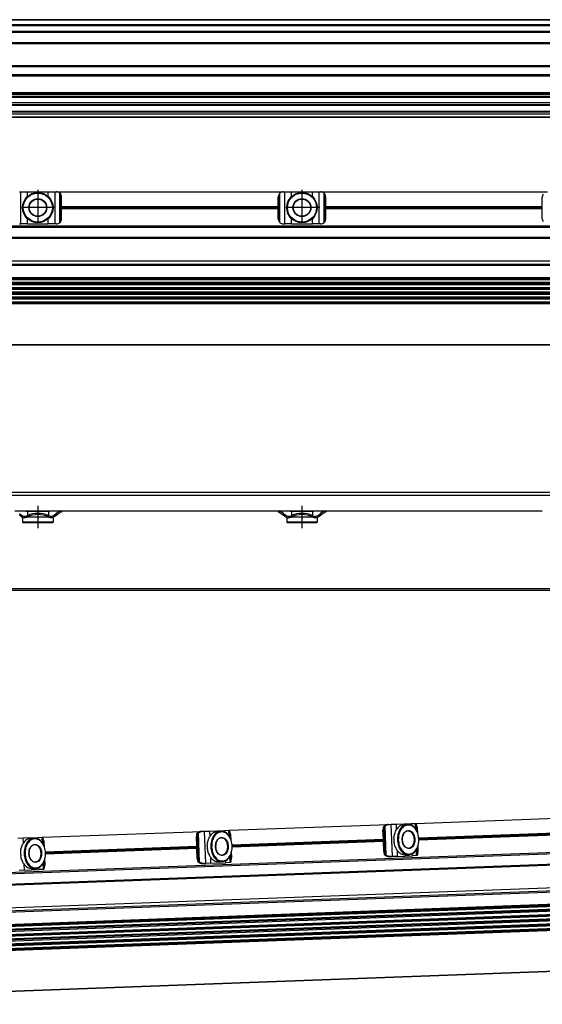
# Model space of a CAD drawing. Header units: millimetres. Extents: x -285 to 1770, y -280 to 203.
# Tile 22 of 29: x 674 to 872, y -252 to 120. Entities that reach past the tile are written whole.
import ezdxf

# ---------------------------------------------------------------- set-up
doc = ezdxf.new("R2010")
doc.units = ezdxf.units.MM
doc.linetypes.add('DOT_CENTER', pattern=[14, 12, -1, 0, -1])
doc.layers.add('1', color=7, linetype='Continuous')

# ---------------------------------------------------------------- blocks, each defined once
blk = doc.blocks.new('REGLA__10', base_point=(445.6, 83.41))
at = {"color": 7, "linetype": 'Continuous'}
for p, q in [((1694.3, 120.41), (543.3, 120.41)), ((554.6, 118.41), (1696.1, 118.41)), ((554.6, 115.91), (1696.1, 115.91)), ((554.6, 111.61), (1696.1, 111.61)), ((554.6, 102.91), (1696.1, 102.91)), ((1696.1, 98.99), (554.6, 98.99)), ((1696.1, 92.69), (554.6, 92.69)), ((554.6, 92.47), (1696.1, 92.47)), ((554.6, 92.43), (1696.1, 92.43)), ((1696.1, 92.09), (554.6, 92.09)), ((1696.1, 91.3), (554.6, 91.3)), ((1696.1, 90.91), (554.6, 90.91)), ((553.73, 85.83), (1690.3, 85.83)), ((1696.1, 88.91), (554.6, 88.91)), ((554.6, 88.13), (1690.3, 88.13)), ((1696.1, 84.71), (456.1, 84.71)), ((456.1, 83.71), (1696.1, 83.71)), ((1696.1, 83.41), (456.1, 83.41)), ((1696.1, 85.42), (543.32, 85.42))]:
    blk.add_line(p, q, dxfattribs=at)
at = {"color": 3, "linetype": 'Continuous'}
for p, q in [((1696.1, 120.21), (543.5, 120.21)), ((554.6, 118.61), (1696.1, 118.61)), ((554.6, 118.21), (1696.1, 118.21)), ((554.6, 116.09), (1696.1, 116.09)), ((554.6, 115.71), (1696.1, 115.71)), ((554.6, 111.81), (1696.1, 111.81)), ((554.6, 111.41), (1696.1, 111.41)), ((554.6, 103.11), (1696.1, 103.11)), ((554.6, 102.71), (1696.1, 102.71)), ((1696.1, 99.49), (554.6, 99.49)), ((554.6, 88.33), (1696.1, 88.33)), ((543.53, 85.63), (1696.1, 85.63))]:
    blk.add_line(p, q, dxfattribs=at)
blk = doc.blocks.new('Regla_G2_cm1140__12', base_point=(445.6, 83.41))
blk.add_blockref('REGLA__10', (445.6, 83.41))
blk = doc.blocks.new('E1', base_point=(626, 100.95))
blk.add_blockref('Regla_G2_cm1140__12', (445.6, 83.41))
blk = doc.blocks.new('REGLA__20', base_point=(445.6, -96.46))
at = {"color": 7, "linetype": 'Continuous'}
for p, q in [((1696.1, -58.46), (456.1, -58.46)), ((456.1, -59.46), (1696.1, -59.46)), ((671.93, -65.46), (689.27, -65.46)), ((673.6, -66.46), (674.4, -67.06)), ((676.1, -65.46), (676.1, -65.71)), ((676.63, -65.71), (676.1, -65.71)), ((684.58, -65.71), (676.63, -65.71)), ((676.63, -65.71), (676.63, -67.19)), ((685.1, -65.71), (684.58, -65.71)), ((684.58, -65.71), (684.58, -67.19)), ((685.1, -65.46), (685.1, -65.71)), ((686.8, -67.06), (687.6, -66.46)), ((688.67, -65.66), (687.6, -66.46)), ((687.6, -67.08), (688.97, -66.06)), ((689.13, -65.96), (688.97, -66.06)), ((689.6, -65.96), (689.13, -65.96)), ((689.27, -65.46), (689.6, -65.46)), ((689.6, -65.46), (689.6, -65.96)), ((689.6, -65.46), (771.6, -65.46)), ((771.6, -65.46), (771.6, -65.96)), ((771.6, -65.46), (771.93, -65.46)), ((771.93, -65.96), (771.6, -65.96)), ((771.93, -65.46), (789.27, -65.46)), ((772.23, -66.06), (773.6, -67.08)), ((773.6, -66.46), (772.53, -65.66)), ((773.6, -66.46), (774.4, -67.06)), ((776.1, -65.46), (776.1, -65.71)), ((776.63, -65.71), (776.1, -65.71)), ((784.58, -65.71), (776.63, -65.71)), ((776.63, -65.71), (776.63, -67.19)), ((785.1, -65.71), (784.58, -65.71)), ((784.58, -65.71), (784.58, -67.19)), ((785.1, -65.46), (785.1, -65.71)), ((786.8, -67.06), (787.6, -66.46)), ((788.67, -65.66), (787.6, -66.46)), ((787.6, -67.08), (788.97, -66.06)), ((789.13, -65.96), (788.97, -66.06)), ((789.6, -65.96), (789.13, -65.96)), ((789.27, -65.46), (789.6, -65.46)), ((789.6, -65.46), (789.6, -65.96)), ((789.6, -65.46), (871.6, -65.46)), ((674.1, -67.46), (673.6, -67.08)), ((674.9, -67.86), (674.85, -67.86)), ((674.85, -67.86), (674.85, -69.71)), ((686.35, -69.71), (674.85, -69.71)), ((675.1, -69.96), (674.85, -69.71)), ((686.1, -69.96), (675.1, -69.96)), ((676.63, -67.86), (676.3, -67.86)), ((676.63, -67.74), (676.63, -67.86)), ((684.58, -67.86), (676.63, -67.86)), ((684.58, -67.74), (684.58, -67.86)), ((684.9, -67.86), (684.58, -67.86)), ((686.1, -69.96), (686.35, -69.71)), ((686.35, -67.86), (686.3, -67.86)), ((686.35, -67.86), (686.35, -69.71)), ((687.1, -67.46), (687.6, -67.08)), ((774.1, -67.46), (773.6, -67.08)), ((774.85, -67.86), (774.85, -69.71)), ((774.9, -67.86), (774.85, -67.86)), ((786.35, -69.71), (774.85, -69.71)), ((775.1, -69.96), (774.85, -69.71)), ((786.1, -69.96), (775.1, -69.96)), ((776.63, -67.86), (776.3, -67.86)), ((776.63, -67.74), (776.63, -67.86)), ((784.58, -67.86), (776.63, -67.86)), ((784.58, -67.74), (784.58, -67.86)), ((784.9, -67.86), (784.58, -67.86)), ((786.1, -69.96), (786.35, -69.71)), ((786.35, -67.86), (786.3, -67.86)), ((786.35, -67.86), (786.35, -69.71)), ((787.1, -67.46), (787.6, -67.08)), ((543.3, -95.46), (1694.3, -95.46))]:
    blk.add_line(p, q, dxfattribs=at)
at = {"color": 3, "linetype": 'Continuous'}
for p, q in [((687.6, -66.46), (687.6, -67.08)), ((773.6, -66.46), (773.6, -67.08)), ((787.6, -66.46), (787.6, -67.08)), ((1694.3, -94.96), (457.9, -94.96))]:
    blk.add_line(p, q, dxfattribs=at)
at = {"color": 7, "linetype": 'Continuous'}
for centre, radius, start, end in [((680.6, -76.27), 9.91, 66.3625, 113.6375), ((680.6, -76.27), 9.41, 65.256, 114.744), ((689.27, -66.46), 1, 90, 126.8699), ((771.93, -66.46), 1, 53.1301, 90), ((771.93, -66.46), 0.5, 53.1301, 90), ((780.6, -76.27), 9.91, 66.3625, 113.6375), ((780.6, -76.27), 9.41, 65.256, 114.744), ((789.27, -66.46), 1, 90, 126.8699), ((675.6, -65.46), 2.5, 233.1301, 253.7398), ((675.6, -65.46), 2, 233.1301, 295.1169), ((675.6, -65.46), 2.5, 253.7398, 286.2602), ((675.6, -65.46), 2.5, 286.2602, 294.2048), ((680.6, -76.27), 9.91, 113.6375, 114.753), ((675.6, -65.46), 2.5, 294.2048, 295.0781), ((685.6, -65.46), 2.5, 244.9219, 245.7952), ((680.6, -76.27), 9.91, 65.247, 66.3625), ((685.6, -65.46), 2.5, 245.7952, 253.7398), ((685.6, -65.46), 2, 244.8831, 306.8699), ((685.6, -65.46), 2.5, 253.7398, 286.2602), ((685.6, -65.46), 2.5, 286.2602, 306.8699), ((775.6, -65.46), 2.5, 233.1301, 253.7398), ((775.6, -65.46), 2, 233.1301, 295.1169), ((775.6, -65.46), 2.5, 253.7398, 286.2602), ((775.6, -65.46), 2.5, 286.2602, 294.2048), ((780.6, -76.27), 9.91, 113.6375, 114.753), ((775.6, -65.46), 2.5, 294.2048, 295.0781), ((785.6, -65.46), 2.5, 244.9219, 245.7952), ((780.6, -76.27), 9.91, 65.247, 66.3625), ((785.6, -65.46), 2.5, 245.7952, 253.7398), ((785.6, -65.46), 2, 244.8831, 306.8699), ((785.6, -65.46), 2.5, 253.7398, 286.2602), ((785.6, -65.46), 2.5, 286.2602, 306.8699)]:
    blk.add_arc(centre, radius, start, end, dxfattribs=at)
at = {"layer": '1', "color": 2, "linetype": 'DOT_CENTER'}
for p, q in [((680.6, -63.46), (680.6, -71.96)), ((780.6, -63.46), (780.6, -71.96))]:
    blk.add_line(p, q, dxfattribs=at)
blk = doc.blocks.new('Regla_G2_cm1140__21', base_point=(445.6, -96.46))
blk.add_blockref('REGLA__20', (445.6, -96.46))
blk = doc.blocks.new('B1', base_point=(626, -76))
blk.add_blockref('Regla_G2_cm1140__21', (445.6, -96.46))
blk = doc.blocks.new('REGLA__23', base_point=(506.37, -257.01))
at = {"color": 7, "linetype": 'Continuous'}
for p, q in [((1394.43, -175.53), (541.26, -207.14)), ((541.42, -211.54), (1414.38, -179.19)), ((541.69, -211.71), (1409.12, -179.56)), ((823.65, -183.67), (883.98, -181.43)), ((752.99, -186.29), (813.32, -184.05)), ((811.41, -189.69), (811.27, -186.13)), ((811.93, -194.31), (811.63, -186.12)), ((813.32, -184.05), (813.76, -184.04)), ((813.76, -184.04), (814.38, -184.01)), ((814.38, -184.01), (816.38, -183.94)), ((816.38, -183.94), (821.94, -183.73)), ((819.26, -184.08), (820.57, -184.03)), ((821.94, -183.73), (823.57, -183.67)), ((823.57, -183.67), (823.65, -183.67)), ((823.96, -184.36), (823.92, -184.2)), ((824, -186.37), (823.92, -184.2)), ((823.96, -184.36), (824.04, -186.45)), ((824.41, -187.3), (824.35, -185.64)), ((537.38, -220.43), (1413.58, -187.96)), ((673.06, -189.25), (675.05, -189.18)), ((675.05, -189.18), (680.62, -188.97)), ((677.94, -189.32), (679.25, -189.27)), ((680.62, -188.97), (682.24, -188.91)), ((682.24, -188.91), (682.33, -188.91)), ((682.33, -188.91), (742.66, -186.67)), ((682.67, -191.61), (682.59, -189.44)), ((682.64, -189.6), (682.59, -189.44)), ((682.64, -189.6), (682.72, -191.69)), ((740.74, -192.3), (740.61, -188.75)), ((741.27, -196.93), (740.97, -188.73)), ((742.66, -186.67), (743.1, -186.65)), ((743.1, -186.65), (743.72, -186.63)), ((743.72, -186.63), (745.71, -186.56)), ((745.71, -186.56), (751.28, -186.35)), ((748.6, -186.7), (749.91, -186.65)), ((751.28, -186.35), (752.9, -186.29)), ((752.9, -186.29), (752.99, -186.29)), ((753.33, -188.99), (753.25, -186.82)), ((753.3, -186.98), (753.25, -186.82)), ((753.3, -186.98), (753.38, -189.07)), ((753.75, -189.92), (753.68, -188.26)), ((754.16, -191.81), (811.41, -189.69)), ((811.44, -190.57), (811.41, -189.69)), ((824.82, -189.19), (882.07, -187.07)), ((882.1, -187.95), (824.85, -190.07)), ((683.08, -192.54), (683.02, -190.88)), ((683.5, -194.43), (740.74, -192.3)), ((740.78, -193.19), (683.53, -195.31)), ((740.78, -193.19), (740.74, -192.3)), ((740.92, -196.94), (740.78, -193.19)), ((811.44, -190.57), (754.19, -192.69)), ((811.58, -194.32), (811.44, -190.57)), ((824.33, -195.31), (824.24, -192.94)), ((824.28, -192.86), (824.36, -195.14)), ((824.65, -193.84), (824.58, -191.99)), ((1414.94, -194.33), (541.98, -226.68)), ((542.01, -227.37), (1414.97, -195.02)), ((1415.01, -196.17), (542.05, -228.52)), ((542.07, -229.2), (1415.04, -196.85)), ((683.33, -199.08), (683.26, -197.22)), ((753.67, -197.93), (753.58, -195.56)), ((753.62, -195.47), (753.7, -197.76)), ((753.99, -196.46), (753.92, -194.6)), ((813.77, -196.24), (814.21, -196.23)), ((814.21, -196.23), (814.83, -196.2)), ((816.83, -196.13), (814.83, -196.2)), ((816.83, -196.13), (822.4, -195.92)), ((819.69, -195.57), (821, -195.53)), ((824.02, -195.86), (822.4, -195.92)), ((824.11, -195.86), (824.02, -195.86)), ((824.33, -195.31), (824.36, -195.14)), ((542.12, -230.35), (1415.08, -198)), ((542.14, -231.03), (1415.1, -198.68)), ((1415.15, -199.83), (542.18, -232.18)), ((542.21, -232.86), (1415.17, -200.51)), ((678.37, -200.81), (679.67, -200.76)), ((682.69, -201.1), (681.07, -201.16)), ((682.78, -201.1), (682.69, -201.1)), ((683, -200.55), (682.92, -198.18)), ((682.95, -198.09), (683.04, -200.38)), ((683, -200.55), (683.04, -200.38)), ((743.11, -198.86), (743.55, -198.85)), ((743.55, -198.85), (744.17, -198.82)), ((746.16, -198.75), (744.17, -198.82)), ((746.16, -198.75), (751.73, -198.54)), ((749.03, -198.19), (750.34, -198.14)), ((753.36, -198.48), (751.73, -198.54)), ((753.44, -198.48), (753.36, -198.48)), ((753.67, -197.93), (753.7, -197.76)), ((1415.21, -201.66), (542.25, -234.01)), ((542.28, -234.69), (1415.24, -202.34)), ((1415.28, -203.49), (542.32, -235.84)), ((1415.31, -204.18), (542.35, -236.53)), ((675.5, -201.37), (673.51, -201.44)), ((675.5, -201.37), (681.07, -201.16)), ((1415.88, -219.76), (542.92, -252.11))]:
    blk.add_line(p, q, dxfattribs=at)
at = {"color": 3, "linetype": 'Continuous'}
for p, q in [((1414.24, -175.29), (541.28, -207.64)), ((541.41, -211.34), (1414.37, -178.99)), ((541.88, -211.6), (1408.97, -179.46)), ((811.27, -186.13), (811.63, -186.12)), ((812.21, -195.41), (811.82, -185)), ((812.5, -195.75), (812.09, -184.64)), ((814.83, -196.2), (814.38, -184.01)), ((816.45, -185.88), (816.38, -183.94)), ((821.97, -184.32), (821.94, -183.73)), ((823.64, -185.8), (823.57, -183.67)), ((539.6, -221.57), (1415.8, -189.1)), ((541.58, -221.96), (1414.77, -189.61)), ((675.12, -191.12), (675.05, -189.18)), ((680.64, -189.56), (680.62, -188.97)), ((682.32, -191.04), (682.24, -188.91)), ((740.61, -188.75), (740.97, -188.73)), ((741.55, -198.03), (741.16, -187.62)), ((741.84, -198.37), (741.43, -187.26)), ((744.17, -198.82), (743.72, -186.63)), ((745.79, -188.5), (745.71, -186.56)), ((751.3, -186.94), (751.28, -186.35)), ((752.98, -188.42), (752.9, -186.29)), ((824.85, -189.56), (882.08, -187.44)), ((824.85, -189.7), (882.09, -187.58)), ((683.52, -194.8), (740.76, -192.67)), ((683.53, -194.94), (740.76, -192.82)), ((754.18, -192.18), (811.42, -190.06)), ((754.19, -192.32), (811.42, -190.2)), ((824.02, -195.86), (823.93, -193.54)), ((1414.95, -194.6), (541.99, -226.95)), ((1414.96, -194.75), (542, -227.1)), ((1415.02, -196.44), (542.06, -228.79)), ((1415.02, -196.58), (542.06, -228.93)), ((740.92, -196.94), (741.27, -196.93)), ((746.16, -198.75), (746.09, -196.61)), ((753.36, -198.48), (753.27, -196.16)), ((811.58, -194.32), (811.93, -194.31)), ((816.83, -196.13), (816.75, -193.99)), ((822.4, -195.92), (822.37, -195.13)), ((1415.09, -198.27), (542.13, -230.62)), ((1415.09, -198.41), (542.13, -230.76)), ((1415.16, -200.1), (542.2, -232.45)), ((1415.16, -200.24), (542.2, -232.59)), ((675.5, -201.37), (675.42, -199.22)), ((681.07, -201.16), (681.04, -200.37)), ((682.69, -201.1), (682.61, -198.78)), ((751.73, -198.54), (751.7, -197.75)), ((1415.22, -201.93), (542.26, -234.28)), ((1415.23, -202.07), (542.27, -234.42)), ((1415.29, -203.76), (542.33, -236.11)), ((1415.3, -203.9), (542.34, -236.25)), ((1415.88, -219.56), (542.92, -251.91))]:
    blk.add_line(p, q, dxfattribs=at)
at = {"color": 7, "linetype": 'Continuous'}
for centre in [(823.51, -189.68), (752.84, -192.3), (682.18, -194.92)]:
    blk.add_arc(centre, 8.1, 176.76, 187.4846, dxfattribs=at)
for points, knots in [([(811.47, -185.02), (811.41, -185.19), (811.28, -185.55), (811.28, -185.93), (811.27, -186.13)], [0, 0, 0, 0, 0.556583, 1.137064, 1.137064, 1.137064, 1.137064]), ([(811.47, -185.02), (811.5, -184.95), (811.56, -184.83), (811.68, -184.67), (811.83, -184.52), (811.95, -184.45), (812.01, -184.41)], [0, 0, 0, 0, 0.2023408, 0.4055734, 0.6111536, 0.8295963, 0.8295963, 0.8295963, 0.8295963]), ([(811.82, -185), (811.76, -185.18), (811.63, -185.54), (811.63, -185.92), (811.63, -186.12)], [0, 0, 0, 0, 0.556583, 1.137064, 1.137064, 1.137064, 1.137064]), ([(811.82, -185), (811.84, -184.97), (811.87, -184.9), (811.93, -184.81), (812, -184.72), (812.06, -184.67), (812.09, -184.64)], [0, 0, 0, 0, 0.1080226, 0.2240645, 0.3298644, 0.4579017, 0.4579017, 0.4579017, 0.4579017]), ([(813.32, -184.05), (813.09, -184.07), (812.63, -184.12), (812.22, -184.31), (812.01, -184.41)], [0, 0, 0, 0, 0.691442, 1.364768, 1.364768, 1.364768, 1.364768]), ([(812.09, -184.64), (812.34, -184.47), (812.85, -184.14), (813.45, -184.07), (813.76, -184.04)], [0, 0, 0, 0, 0.878357, 1.798194, 1.798194, 1.798194, 1.798194]), ([(815.42, -189.22), (815.46, -188.94), (815.53, -188.38), (815.75, -187.57), (816.01, -186.82), (816.21, -186.35), (816.3, -186.13)], [0, 0, 0, 0, 0.859657, 1.688445, 2.516812, 3.22962, 3.22962, 3.22962, 3.22962]), ([(819.26, -184.08), (818.68, -184.21), (817.42, -184.5), (816.69, -185.56), (816.3, -186.13)], [0, 0, 0, 0, 1.741697, 3.722677, 3.722677, 3.722677, 3.722677]), ([(820.57, -184.03), (820.03, -184.15), (818.89, -184.4), (817.62, -185.85), (816.81, -187.74), (816.75, -189.18), (816.72, -189.93)], [0, 0, 0, 0, 1.616329, 3.431134, 5.494301, 7.716385, 7.716385, 7.716385, 7.716385]), ([(824.85, -189.63), (824.77, -188.92), (824.61, -187.55), (823.7, -185.78), (822.39, -184.55), (820.75, -184.12), (819.15, -184.67), (817.93, -186), (817.16, -187.83), (817.1, -189.2), (817.08, -189.92)], [0, 0, 0, 0, 2.125471, 4.098936, 5.834836, 7.38089, 8.926944, 10.662844, 12.636309, 14.76178, 14.76178, 14.76178, 14.76178]), ([(824.85, -189.63), (824.76, -188.89), (824.6, -187.46), (823.65, -185.63), (822.28, -184.27), (821.12, -184.11), (820.57, -184.03)], [0, 0, 0, 0, 2.222084, 4.285251, 6.100056, 7.716385, 7.716385, 7.716385, 7.716385]), ([(823.65, -183.67), (823.7, -183.71), (823.86, -183.85), (823.89, -184.06), (823.92, -184.2)], [0, 0, 0, 0, 0.1908491, 0.6061063, 0.6061063, 0.6061063, 0.6061063]), ([(824.35, -185.64), (824.32, -185.41), (824.28, -184.96), (824.07, -184.56), (823.96, -184.36)], [0, 0, 0, 0, 0.694624, 1.348749, 1.348749, 1.348749, 1.348749]), ([(677.94, -189.32), (677.35, -189.45), (676.1, -189.73), (675.36, -190.8), (674.97, -191.36)], [0, 0, 0, 0, 1.741697, 3.722677, 3.722677, 3.722677, 3.722677]), ([(679.25, -189.27), (678.71, -189.39), (677.56, -189.63), (676.3, -191.09), (675.49, -192.98), (675.43, -194.42), (675.4, -195.17)], [0, 0, 0, 0, 1.616329, 3.431134, 5.494301, 7.716385, 7.716385, 7.716385, 7.716385]), ([(683.52, -194.87), (683.44, -194.16), (683.28, -192.79), (682.38, -191.02), (681.07, -189.79), (679.43, -189.36), (677.83, -189.91), (676.61, -191.24), (675.84, -193.07), (675.78, -194.44), (675.75, -195.15)], [0, 0, 0, 0, 2.125471, 4.098936, 5.834836, 7.38089, 8.926944, 10.662844, 12.636309, 14.76178, 14.76178, 14.76178, 14.76178]), ([(683.52, -194.87), (683.44, -194.12), (683.27, -192.69), (682.32, -190.86), (680.95, -189.51), (679.79, -189.35), (679.25, -189.27)], [0, 0, 0, 0, 2.222084, 4.285251, 6.100056, 7.716385, 7.716385, 7.716385, 7.716385]), ([(682.33, -188.91), (682.38, -188.95), (682.53, -189.08), (682.57, -189.29), (682.59, -189.44)], [0, 0, 0, 0, 0.1908491, 0.6061063, 0.6061063, 0.6061063, 0.6061063]), ([(683.02, -190.88), (683, -190.65), (682.96, -190.2), (682.74, -189.8), (682.64, -189.6)], [0, 0, 0, 0, 0.694624, 1.348749, 1.348749, 1.348749, 1.348749]), ([(740.81, -187.63), (740.74, -187.81), (740.62, -188.17), (740.61, -188.55), (740.61, -188.75)], [0, 0, 0, 0, 0.556583, 1.137064, 1.137064, 1.137064, 1.137064]), ([(740.81, -187.63), (740.84, -187.57), (740.89, -187.45), (741.02, -187.29), (741.17, -187.14), (741.29, -187.07), (741.35, -187.03)], [0, 0, 0, 0, 0.2023408, 0.4055734, 0.6111536, 0.8295963, 0.8295963, 0.8295963, 0.8295963]), ([(741.16, -187.62), (741.1, -187.8), (740.97, -188.16), (740.97, -188.54), (740.97, -188.73)], [0, 0, 0, 0, 0.556583, 1.137064, 1.137064, 1.137064, 1.137064]), ([(741.16, -187.62), (741.17, -187.59), (741.21, -187.52), (741.27, -187.43), (741.34, -187.34), (741.4, -187.28), (741.43, -187.26)], [0, 0, 0, 0, 0.1080226, 0.2240645, 0.3298644, 0.4579017, 0.4579017, 0.4579017, 0.4579017]), ([(742.66, -186.67), (742.43, -186.69), (741.97, -186.73), (741.55, -186.93), (741.35, -187.03)], [0, 0, 0, 0, 0.691442, 1.364768, 1.364768, 1.364768, 1.364768]), ([(741.43, -187.26), (741.68, -187.09), (742.18, -186.76), (742.79, -186.69), (743.1, -186.65)], [0, 0, 0, 0, 0.878357, 1.798194, 1.798194, 1.798194, 1.798194]), ([(744.76, -191.84), (744.79, -191.55), (744.86, -191), (745.09, -190.18), (745.35, -189.44), (745.55, -188.96), (745.64, -188.74)], [0, 0, 0, 0, 0.859657, 1.688445, 2.516812, 3.22962, 3.22962, 3.22962, 3.22962]), ([(748.6, -186.7), (748.02, -186.83), (746.76, -187.11), (746.03, -188.18), (745.64, -188.74)], [0, 0, 0, 0, 1.741697, 3.722677, 3.722677, 3.722677, 3.722677]), ([(749.91, -186.65), (749.37, -186.77), (748.23, -187.01), (746.96, -188.47), (746.15, -190.36), (746.09, -191.8), (746.06, -192.55)], [0, 0, 0, 0, 1.616329, 3.431134, 5.494301, 7.716385, 7.716385, 7.716385, 7.716385]), ([(754.19, -192.25), (754.1, -191.54), (753.95, -190.17), (753.04, -188.4), (751.73, -187.17), (750.09, -186.74), (748.49, -187.29), (747.27, -188.62), (746.5, -190.45), (746.44, -191.82), (746.41, -192.54)], [0, 0, 0, 0, 2.125471, 4.098936, 5.834836, 7.38089, 8.926944, 10.662844, 12.636309, 14.76178, 14.76178, 14.76178, 14.76178]), ([(747.9, -192.48), (747.98, -193.06), (748.13, -194.14), (749.05, -195.44), (750.43, -195.97), (751.78, -195.34), (752.57, -193.98), (752.81, -192.3), (752.45, -190.64), (751.56, -189.34), (750.17, -188.81), (748.82, -189.45), (748.01, -190.81), (747.93, -191.9), (747.9, -192.48)], [0, 0, 0, 0, 1.730223, 3.254404, 4.539877, 5.825349, 7.349531, 9.079753, 10.809976, 12.334157, 13.61963, 14.905103, 16.429284, 18.159507, 18.159507, 18.159507, 18.159507]), ([(750.07, -189.15), (749.77, -189.21), (749.12, -189.35), (748.4, -190.17), (747.95, -191.24), (747.91, -192.06), (747.9, -192.48)], [0, 0, 0, 0, 0.913577, 1.939336, 3.105475, 4.361435, 4.361435, 4.361435, 4.361435]), ([(754.19, -192.25), (754.1, -191.51), (753.94, -190.07), (752.99, -188.24), (751.61, -186.89), (750.46, -186.73), (749.91, -186.65)], [0, 0, 0, 0, 2.222084, 4.285251, 6.100056, 7.716385, 7.716385, 7.716385, 7.716385]), ([(750.31, -195.64), (750.72, -195.53), (751.61, -195.27), (752.36, -193.9), (752.59, -192.31), (752.25, -190.74), (751.39, -189.43), (750.49, -189.24), (750.07, -189.15)], [0, 0, 0, 0, 1.228779, 2.685686, 4.339589, 5.993492, 7.450399, 8.679178, 8.679178, 8.679178, 8.679178]), ([(752.99, -186.29), (753.04, -186.33), (753.2, -186.47), (753.23, -186.67), (753.25, -186.82)], [0, 0, 0, 0, 0.1908491, 0.6061063, 0.6061063, 0.6061063, 0.6061063]), ([(753.68, -188.26), (753.66, -188.03), (753.62, -187.58), (753.4, -187.18), (753.3, -186.98)], [0, 0, 0, 0, 0.694624, 1.348749, 1.348749, 1.348749, 1.348749]), ([(816.72, -189.93), (816.81, -190.67), (816.97, -192.1), (817.92, -193.93), (819.29, -195.29), (820.45, -195.45), (821, -195.53)], [0, 0, 0, 0, 2.222084, 4.285251, 6.100056, 7.716385, 7.716385, 7.716385, 7.716385]), ([(817.08, -189.92), (817.16, -190.63), (817.31, -191.99), (818.22, -193.76), (819.53, -194.99), (821.17, -195.43), (822.77, -194.87), (823.99, -193.55), (824.76, -191.72), (824.82, -190.34), (824.85, -189.63)], [0, 0, 0, 0, 2.125471, 4.098936, 5.834836, 7.38089, 8.926944, 10.662844, 12.636309, 14.76178, 14.76178, 14.76178, 14.76178]), ([(818.56, -189.86), (818.64, -190.44), (818.79, -191.52), (819.71, -192.82), (821.09, -193.35), (822.44, -192.72), (823.23, -191.36), (823.47, -189.68), (823.11, -188.02), (822.22, -186.73), (820.83, -186.19), (819.49, -186.83), (818.67, -188.19), (818.6, -189.28), (818.56, -189.86)], [0, 0, 0, 0, 1.730223, 3.254404, 4.539877, 5.825349, 7.349531, 9.079753, 10.809976, 12.334157, 13.61963, 14.905103, 16.429284, 18.159507, 18.159507, 18.159507, 18.159507]), ([(820.74, -186.53), (820.43, -186.59), (819.78, -186.73), (819.07, -187.56), (818.61, -188.63), (818.58, -189.44), (818.56, -189.86)], [0, 0, 0, 0, 0.913577, 1.939336, 3.105475, 4.361435, 4.361435, 4.361435, 4.361435]), ([(818.56, -189.86), (818.61, -190.28), (818.7, -191.09), (819.24, -192.12), (820.01, -192.89), (820.67, -192.98), (820.98, -193.02)], [0, 0, 0, 0, 1.25596, 2.422099, 3.447858, 4.361435, 4.361435, 4.361435, 4.361435]), ([(820.98, -193.02), (821.38, -192.91), (822.27, -192.65), (823.02, -191.28), (823.25, -189.69), (822.91, -188.12), (822.06, -186.81), (821.15, -186.62), (820.74, -186.53)], [0, 0, 0, 0, 1.228779, 2.685686, 4.339589, 5.993492, 7.450399, 8.679178, 8.679178, 8.679178, 8.679178]), ([(821, -195.53), (821.54, -195.41), (822.68, -195.16), (823.95, -193.71), (824.76, -191.82), (824.82, -190.38), (824.85, -189.63)], [0, 0, 0, 0, 1.616329, 3.431134, 5.494301, 7.716385, 7.716385, 7.716385, 7.716385]), ([(674.1, -194.46), (674.13, -194.17), (674.2, -193.61), (674.42, -192.8), (674.69, -192.06), (674.88, -191.58), (674.97, -191.36)], [0, 0, 0, 0, 0.859657, 1.688445, 2.516812, 3.22962, 3.22962, 3.22962, 3.22962]), ([(677.23, -195.1), (677.32, -195.68), (677.47, -196.76), (678.38, -198.06), (679.77, -198.59), (681.12, -197.96), (681.91, -196.6), (682.14, -194.92), (681.78, -193.26), (680.9, -191.96), (679.5, -191.43), (678.16, -192.06), (677.34, -193.42), (677.27, -194.52), (677.23, -195.1)], [0, 0, 0, 0, 1.730223, 3.254404, 4.539877, 5.825349, 7.349531, 9.079753, 10.809976, 12.334157, 13.61963, 14.905103, 16.429284, 18.159507, 18.159507, 18.159507, 18.159507]), ([(679.41, -191.77), (679.11, -191.83), (678.46, -191.97), (677.74, -192.79), (677.28, -193.86), (677.25, -194.68), (677.23, -195.1)], [0, 0, 0, 0, 0.913577, 1.939336, 3.105475, 4.361435, 4.361435, 4.361435, 4.361435]), ([(679.65, -198.26), (680.06, -198.14), (680.95, -197.89), (681.7, -196.51), (681.93, -194.93), (681.58, -193.36), (680.73, -192.05), (679.83, -191.85), (679.41, -191.77)], [0, 0, 0, 0, 1.228779, 2.685686, 4.339589, 5.993492, 7.450399, 8.679178, 8.679178, 8.679178, 8.679178]), ([(745.92, -196.37), (745.81, -196.16), (745.58, -195.7), (745.26, -194.98), (744.98, -194.19), (744.87, -193.63), (744.82, -193.35)], [0, 0, 0, 0, 0.712866, 1.541304, 2.370036, 3.22962, 3.22962, 3.22962, 3.22962]), ([(746.06, -192.55), (746.14, -193.29), (746.31, -194.72), (747.26, -196.55), (748.63, -197.91), (749.79, -198.07), (750.34, -198.14)], [0, 0, 0, 0, 2.222084, 4.285251, 6.100056, 7.716385, 7.716385, 7.716385, 7.716385]), ([(746.41, -192.54), (746.49, -193.24), (746.65, -194.61), (747.56, -196.38), (748.87, -197.61), (750.51, -198.05), (752.11, -197.49), (753.33, -196.17), (754.1, -194.33), (754.16, -192.96), (754.19, -192.25)], [0, 0, 0, 0, 2.125471, 4.098936, 5.834836, 7.38089, 8.926944, 10.662844, 12.636309, 14.76178, 14.76178, 14.76178, 14.76178]), ([(747.9, -192.48), (747.95, -192.9), (748.04, -193.71), (748.57, -194.74), (749.35, -195.51), (750.01, -195.6), (750.31, -195.64)], [0, 0, 0, 0, 1.25596, 2.422099, 3.447858, 4.361435, 4.361435, 4.361435, 4.361435]), ([(750.34, -198.14), (750.87, -198.03), (752.02, -197.78), (753.29, -196.33), (754.1, -194.43), (754.16, -192.99), (754.19, -192.25)], [0, 0, 0, 0, 1.616329, 3.431134, 5.494301, 7.716385, 7.716385, 7.716385, 7.716385]), ([(816.58, -193.76), (816.47, -193.54), (816.25, -193.08), (815.93, -192.36), (815.64, -191.57), (815.53, -191.01), (815.48, -190.73)], [0, 0, 0, 0, 0.712866, 1.541304, 2.370036, 3.22962, 3.22962, 3.22962, 3.22962]), ([(675.26, -198.99), (675.15, -198.78), (674.92, -198.32), (674.6, -197.6), (674.32, -196.8), (674.21, -196.25), (674.15, -195.97)], [0, 0, 0, 0, 0.712866, 1.541304, 2.370036, 3.22962, 3.22962, 3.22962, 3.22962]), ([(675.4, -195.17), (675.48, -195.91), (675.65, -197.34), (676.6, -199.17), (677.97, -200.53), (679.13, -200.69), (679.67, -200.76)], [0, 0, 0, 0, 2.222084, 4.285251, 6.100056, 7.716385, 7.716385, 7.716385, 7.716385]), ([(675.75, -195.15), (675.83, -195.86), (675.99, -197.23), (676.9, -199), (678.21, -200.23), (679.85, -200.66), (681.45, -200.11), (682.66, -198.78), (683.44, -196.95), (683.49, -195.58), (683.52, -194.87)], [0, 0, 0, 0, 2.125471, 4.098936, 5.834836, 7.38089, 8.926944, 10.662844, 12.636309, 14.76178, 14.76178, 14.76178, 14.76178]), ([(677.23, -195.1), (677.28, -195.52), (677.38, -196.33), (677.91, -197.36), (678.69, -198.13), (679.34, -198.22), (679.65, -198.26)], [0, 0, 0, 0, 1.25596, 2.422099, 3.447858, 4.361435, 4.361435, 4.361435, 4.361435]), ([(679.67, -200.76), (680.21, -200.65), (681.36, -200.4), (682.62, -198.95), (683.44, -197.05), (683.49, -195.61), (683.52, -194.87)], [0, 0, 0, 0, 1.616329, 3.431134, 5.494301, 7.716385, 7.716385, 7.716385, 7.716385]), ([(740.92, -196.94), (740.93, -197.14), (740.97, -197.52), (741.12, -197.87), (741.19, -198.04)], [0, 0, 0, 0, 0.580481, 1.137064, 1.137064, 1.137064, 1.137064]), ([(741.27, -196.93), (741.29, -197.12), (741.32, -197.5), (741.47, -197.85), (741.55, -198.03)], [0, 0, 0, 0, 0.580481, 1.137064, 1.137064, 1.137064, 1.137064]), ([(745.92, -196.37), (746.35, -196.91), (747.16, -197.92), (748.43, -198.1), (749.03, -198.19)], [0, 0, 0, 0, 1.98098, 3.722677, 3.722677, 3.722677, 3.722677]), ([(753.7, -197.76), (753.79, -197.56), (753.97, -197.15), (753.98, -196.69), (753.99, -196.46)], [0, 0, 0, 0, 0.654125, 1.348749, 1.348749, 1.348749, 1.348749]), ([(811.58, -194.32), (811.59, -194.52), (811.63, -194.9), (811.78, -195.25), (811.85, -195.42)], [0, 0, 0, 0, 0.580481, 1.137064, 1.137064, 1.137064, 1.137064]), ([(812.44, -195.98), (812.38, -195.95), (812.25, -195.89), (812.09, -195.75), (811.95, -195.6), (811.89, -195.48), (811.85, -195.42)], [0, 0, 0, 0, 0.2184427, 0.4240229, 0.6272556, 0.8295963, 0.8295963, 0.8295963, 0.8295963]), ([(811.93, -194.31), (811.95, -194.5), (811.98, -194.89), (812.13, -195.24), (812.21, -195.41)], [0, 0, 0, 0, 0.580481, 1.137064, 1.137064, 1.137064, 1.137064]), ([(812.5, -195.75), (812.47, -195.72), (812.41, -195.68), (812.33, -195.59), (812.26, -195.5), (812.22, -195.44), (812.21, -195.41)], [0, 0, 0, 0, 0.1280373, 0.2338372, 0.3498791, 0.4579017, 0.4579017, 0.4579017, 0.4579017]), ([(812.44, -195.98), (812.65, -196.07), (813.08, -196.23), (813.54, -196.24), (813.77, -196.24)], [0, 0, 0, 0, 0.673326, 1.364768, 1.364768, 1.364768, 1.364768]), ([(814.21, -196.23), (813.9, -196.22), (813.29, -196.19), (812.76, -195.9), (812.5, -195.75)], [0, 0, 0, 0, 0.919837, 1.798194, 1.798194, 1.798194, 1.798194]), ([(816.58, -193.76), (817.01, -194.29), (817.82, -195.3), (819.1, -195.49), (819.69, -195.57)], [0, 0, 0, 0, 1.98098, 3.722677, 3.722677, 3.722677, 3.722677]), ([(824.33, -195.31), (824.31, -195.46), (824.3, -195.67), (824.15, -195.81), (824.11, -195.86)], [0, 0, 0, 0, 0.4152572, 0.6061063, 0.6061063, 0.6061063, 0.6061063]), ([(824.36, -195.14), (824.45, -194.94), (824.64, -194.53), (824.65, -194.07), (824.65, -193.84)], [0, 0, 0, 0, 0.654125, 1.348749, 1.348749, 1.348749, 1.348749]), ([(675.26, -198.99), (675.69, -199.53), (676.5, -200.54), (677.77, -200.72), (678.37, -200.81)], [0, 0, 0, 0, 1.98098, 3.722677, 3.722677, 3.722677, 3.722677]), ([(683, -200.55), (682.99, -200.69), (682.97, -200.91), (682.83, -201.05), (682.78, -201.1)], [0, 0, 0, 0, 0.4152572, 0.6061063, 0.6061063, 0.6061063, 0.6061063]), ([(683.04, -200.38), (683.13, -200.18), (683.31, -199.77), (683.32, -199.31), (683.33, -199.08)], [0, 0, 0, 0, 0.654125, 1.348749, 1.348749, 1.348749, 1.348749]), ([(741.78, -198.6), (741.71, -198.57), (741.59, -198.5), (741.43, -198.37), (741.29, -198.21), (741.23, -198.1), (741.19, -198.04)], [0, 0, 0, 0, 0.2184427, 0.4240229, 0.6272556, 0.8295963, 0.8295963, 0.8295963, 0.8295963]), ([(741.84, -198.37), (741.81, -198.34), (741.74, -198.3), (741.67, -198.21), (741.6, -198.12), (741.56, -198.06), (741.55, -198.03)], [0, 0, 0, 0, 0.1280373, 0.2338372, 0.3498791, 0.4579017, 0.4579017, 0.4579017, 0.4579017]), ([(741.78, -198.6), (741.99, -198.68), (742.42, -198.85), (742.88, -198.86), (743.11, -198.86)], [0, 0, 0, 0, 0.673326, 1.364768, 1.364768, 1.364768, 1.364768]), ([(743.55, -198.85), (743.24, -198.83), (742.63, -198.81), (742.1, -198.51), (741.84, -198.37)], [0, 0, 0, 0, 0.919837, 1.798194, 1.798194, 1.798194, 1.798194]), ([(753.67, -197.93), (753.65, -198.08), (753.63, -198.29), (753.49, -198.43), (753.44, -198.48)], [0, 0, 0, 0, 0.4152572, 0.6061063, 0.6061063, 0.6061063, 0.6061063])]:
    blk.add_open_spline(points, degree=3, knots=knots, dxfattribs=at)
blk = doc.blocks.new('Regla_G2_cm1140__24', base_point=(506.37, -279.8))
blk.add_blockref('REGLA__23', (506.37, -257.01))
blk = doc.blocks.new('Alzado1', base_point=(1000, -220))
blk.add_blockref('Regla_G2_cm1140__24', (506.37, -279.8))
blk = doc.blocks.new('REGLA__26', base_point=(445.6, -6.69))
at = {"color": 7, "linetype": 'Continuous'}
for p, q in [((673.6, 55.31), (674.1, 55.31)), ((674.1, 55.31), (676.66, 55.31)), ((676.66, 55.31), (684.54, 55.31)), ((684.54, 55.31), (687.1, 55.31)), ((687.1, 55.31), (687.6, 55.31)), ((687.6, 55.31), (773.6, 55.31)), ((688.97, 43.65), (688.97, 54.77)), ((689.13, 54.6), (689.13, 43.82)), ((689.6, 49.75), (689.6, 53.31)), ((771.6, 49.75), (771.6, 53.31)), ((773.6, 55.31), (774.1, 55.31)), ((774.1, 55.31), (776.66, 55.31)), ((776.66, 55.31), (784.54, 55.31)), ((784.54, 55.31), (787.1, 55.31)), ((787.1, 55.31), (787.6, 55.31)), ((787.6, 55.31), (873.6, 55.31)), ((788.97, 43.65), (788.97, 54.77)), ((789.13, 54.6), (789.13, 43.82)), ((789.6, 49.75), (789.6, 53.31)), ((871.6, 49.75), (871.6, 53.31)), ((689.6, 49.75), (771.6, 49.75)), ((689.6, 48.87), (689.6, 49.75)), ((689.6, 45.11), (689.6, 48.87)), ((771.6, 48.87), (689.6, 48.87)), ((771.6, 48.87), (771.6, 49.75)), ((771.6, 45.11), (771.6, 48.87)), ((789.6, 48.87), (789.6, 49.75)), ((789.6, 49.75), (871.6, 49.75)), ((789.6, 45.11), (789.6, 48.87)), ((871.6, 48.87), (789.6, 48.87)), ((871.6, 48.87), (871.6, 49.75)), ((871.6, 45.11), (871.6, 48.87)), ((1694.3, 42.31), (457.9, 42.31)), ((673.6, 43.11), (674.1, 43.11)), ((676.66, 43.11), (674.1, 43.11)), ((676.66, 43.11), (684.54, 43.11)), ((687.1, 43.11), (684.54, 43.11)), ((687.6, 43.11), (687.1, 43.11)), ((773.6, 43.11), (774.1, 43.11)), ((776.66, 43.11), (774.1, 43.11)), ((776.66, 43.11), (784.54, 43.11)), ((787.1, 43.11), (784.54, 43.11)), ((787.6, 43.11), (787.1, 43.11)), ((457.9, 37.91), (1694.3, 37.91)), ((461.97, 37.73), (1690.23, 37.73)), ((456.1, 29.18), (1696.1, 29.18)), ((1694.3, 22.76), (457.9, 22.76)), ((457.9, 22.07), (1694.3, 22.07)), ((1694.3, 20.92), (457.9, 20.92)), ((457.9, 20.24), (1694.3, 20.24)), ((457.9, 19.09), (1694.3, 19.09)), ((457.9, 18.41), (1694.3, 18.41)), ((1694.3, 17.26), (457.9, 17.26)), ((457.9, 16.57), (1694.3, 16.57)), ((1694.3, 15.42), (457.9, 15.42)), ((457.9, 14.74), (1694.3, 14.74)), ((1694.3, 13.59), (457.9, 13.59)), ((1694.3, 12.91), (457.9, 12.91)), ((1694.3, -2.69), (457.9, -2.69))]:
    blk.add_line(p, q, dxfattribs=at)
at = {"color": 3, "linetype": 'Continuous'}
for p, q in [((674.1, 43.11), (674.1, 55.31)), ((676.66, 53.5), (676.66, 55.31)), ((684.54, 53.5), (684.54, 55.31)), ((687.1, 43.11), (687.1, 55.31)), ((771.93, 54.42), (771.93, 44)), ((772.23, 43.65), (772.23, 54.77)), ((774.1, 43.11), (774.1, 55.31)), ((776.66, 53.5), (776.66, 55.31)), ((784.54, 53.5), (784.54, 55.31)), ((787.1, 43.11), (787.1, 55.31)), ((689.6, 49.38), (771.6, 49.38)), ((689.6, 49.24), (771.6, 49.24)), ((789.6, 49.38), (871.6, 49.38)), ((789.6, 49.24), (871.6, 49.24)), ((676.66, 43.11), (676.66, 45.12)), ((684.54, 43.11), (684.54, 45.12)), ((776.66, 43.11), (776.66, 45.12)), ((784.54, 43.11), (784.54, 45.12)), ((1694.3, 41.81), (457.9, 41.81)), ((457.9, 38.11), (1694.3, 38.11)), ((462.08, 37.84), (1690.12, 37.84)), ((456.1, 27.95), (1696.1, 27.95)), ((457.9, 27.49), (1694.3, 27.49)), ((1694.3, 22.49), (457.9, 22.49)), ((1694.3, 22.34), (457.9, 22.34)), ((1694.3, 20.65), (457.9, 20.65)), ((1694.3, 20.51), (457.9, 20.51)), ((1694.3, 18.82), (457.9, 18.82)), ((1694.3, 18.68), (457.9, 18.68)), ((1694.3, 16.99), (457.9, 16.99)), ((1694.3, 16.84), (457.9, 16.84)), ((1694.3, 15.15), (457.9, 15.15)), ((1694.3, 15.01), (457.9, 15.01)), ((1694.3, 13.32), (457.9, 13.32)), ((1694.3, 13.18), (457.9, 13.18)), ((457.9, -2.49), (1694.3, -2.49))]:
    blk.add_line(p, q, dxfattribs=at)
at = {"color": 7, "linetype": 'Continuous'}
for centre, radius in [((680.6, 49.31), 5.75), ((680.6, 49.31), 5.5), ((680.6, 49.31), 3.4), ((680.6, 49.31), 3.25), ((780.6, 49.31), 5.75), ((780.6, 49.31), 5.5), ((780.6, 49.31), 3.4), ((780.6, 49.31), 3.25)]:
    blk.add_circle(centre, radius, dxfattribs=at)
for centre, start, end in [((687.6, 53.31), 46.8953, 90), ((687.6, 53.31), 40.3149, 46.8953), ((687.6, 53.31), 0, 40.3149), ((773.6, 53.31), 146.4427, 180), ((773.6, 53.31), 133.1047, 146.4427), ((773.6, 53.31), 90, 133.1047), ((787.6, 53.31), 46.8953, 90), ((787.6, 53.31), 40.3149, 46.8953), ((787.6, 53.31), 0, 40.3149), ((873.6, 53.31), 146.4427, 180), ((687.6, 45.11), 319.6851, 0), ((773.6, 45.11), 180, 213.5573), ((787.6, 45.11), 319.6851, 0), ((873.6, 45.11), 180, 213.5573), ((687.6, 45.11), 270, 313.1047), ((687.6, 45.11), 313.1047, 319.6851), ((773.6, 45.11), 213.5573, 226.8953), ((773.6, 45.11), 226.8953, 270), ((787.6, 45.11), 270, 313.1047), ((787.6, 45.11), 313.1047, 319.6851)]:
    blk.add_arc(centre, 2, start, end, dxfattribs=at)
at = {"layer": '1', "color": 2, "linetype": 'DOT_CENTER'}
for p, q in [((680.6, 56.06), (680.6, 42.56)), ((780.6, 56.06), (780.6, 42.56)), ((687.35, 49.31), (673.85, 49.31)), ((787.35, 49.31), (773.85, 49.31))]:
    blk.add_line(p, q, dxfattribs=at)
blk = doc.blocks.new('Regla_G2_cm1140__27', base_point=(445.6, -29.69))
blk.add_blockref('REGLA__26', (445.6, -6.69))
blk = doc.blocks.new('A1', base_point=(626, 12.47))
blk.add_blockref('Regla_G2_cm1140__27', (445.6, -29.69))

msp = doc.modelspace()

# ---------------------------------------------------------------- block references
for name, p in [('E1', (626, 100.95)), ('A1', (626, 12.47)), ('B1', (626, -76)), ('Alzado1', (1000, -220))]:
    msp.add_blockref(name, p)

doc.saveas('drawing.dxf')
